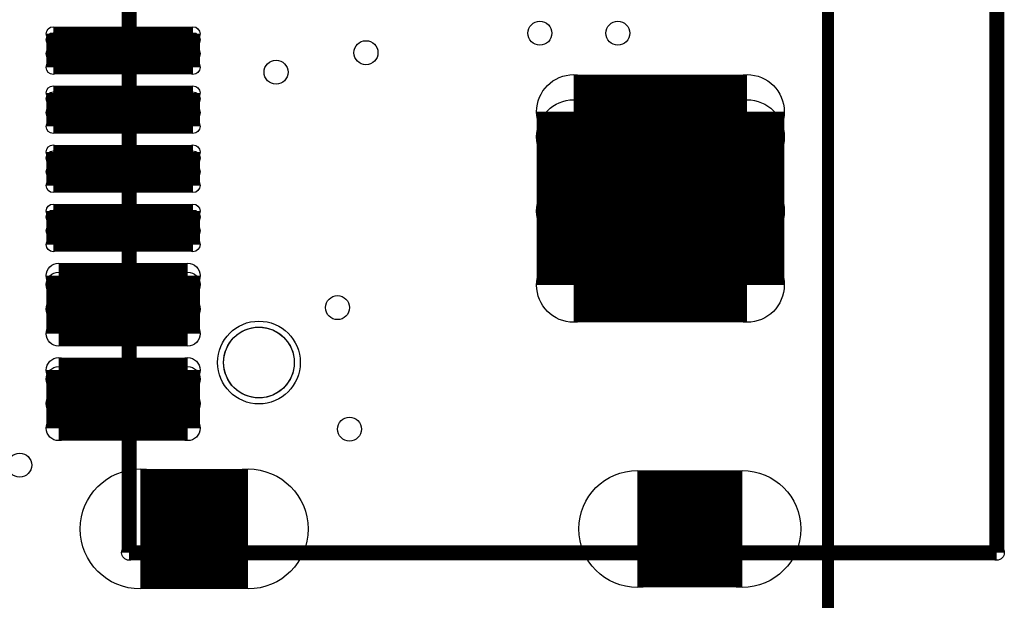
# Model space of a CAD drawing. Extents: x 0 to 23.9, y 0 to 20.7.
# Tile 108 of 127: x 15.5 to 23.9, y 6.2 to 11.2. Entities that reach past the tile are written whole.
import ezdxf

# ---------------------------------------------------------------- set-up
doc = ezdxf.new("R2010")
doc.units = 0
doc.layers.get('0').update_dxf_attribs({"linetype": 'CONTINUOUS'})
for name, color, linetype in [('SEEEDSTUDIOXIAORP2040V1_22_GTO', 10, 'CONTINUOUS'), ('SEEEDSTUDIOXIAORP2040V1_22_GTS', 9, 'CONTINUOUS'), ('SEEEDSTUDIOXIAORP2040V1_22_TXT', 12, 'CONTINUOUS')]:
    doc.layers.add(name, color=color, linetype=linetype)

# ---------------------------------------------------------------- blocks, each defined once
blk = doc.blocks.new('ROUND_13')
blk.add_circle((0, 0), 0.0635)
blk = doc.blocks.new('ROUND_7')
blk.add_circle((0, 0), 0)
blk = doc.blocks.new('ROUND_274')
blk.add_circle((0, 0), 0.3505)
blk = doc.blocks.new('ROUND_309')
blk.add_circle((0, 0), 0.1054)
blk = doc.blocks.new('ROUND_299')
blk.add_circle((0, 0), 0.0597)
blk = doc.blocks.new('ROUND_275')
blk.add_circle((0, 0), 0.4953)
blk = doc.blocks.new('ROUND_276')
blk.add_circle((0, 0), 0.508)
blk = doc.blocks.new('ROUND_310')
blk.add_circle((0, 0), 0.315)
blk = doc.blocks.new('ROUND_300')
blk.add_circle((0, 0), 0.1016)
blk = doc.blocks.new('ROUND_9')
blk.add_circle((0, 0), 0.254)
blk = doc.blocks.new('ROUND_287')
blk.add_circle((0, 0), 0.2997)

msp = doc.modelspace()

# ---------------------------------------------------------------- linework, layer by layer
at = {"layer": 'SEEEDSTUDIOXIAORP2040V1_22_GTO'}
for points, const_width in [([(22.38756, 4.2926), (22.38756, 18.0086)], 0.1016), ([(16.46682, 6.64972), (16.46682, 15.65148)], 0.127), ([(23.81758, 15.65148), (23.81758, 6.64972)], 0.127), ([(23.81758, 6.64972), (16.46682, 6.64972)], 0.127)]:
    msp.add_lwpolyline(points, dxfattribs=dict(at, const_width=const_width))
for points in [[(17.37868, 8.49376), (17.4244, 8.52424)], [(17.4244, 8.52424), (17.4752, 8.54456)], [(17.4752, 8.54456), (17.526, 8.55726)], [(17.526, 8.55726), (17.57934, 8.5598)], [(17.57934, 8.5598), (17.63268, 8.55218)], [(17.63268, 8.55218), (17.68348, 8.53694)], [(17.68348, 8.53694), (17.73174, 8.509)], [(17.73174, 8.509), (17.77492, 8.47598)], [(17.3101, 8.41502), (17.34058, 8.4582)], [(17.34058, 8.4582), (17.37868, 8.49376)], [(17.77492, 8.47598), (17.80794, 8.43534)], [(17.80794, 8.43534), (17.83588, 8.38962)], [(17.272, 8.31342), (17.28724, 8.36422)], [(17.28724, 8.36422), (17.3101, 8.41502)], [(17.83588, 8.38962), (17.8562, 8.33882)], [(17.26692, 8.26008), (17.272, 8.31342)], [(17.272, 8.20674), (17.26692, 8.26008)], [(17.8562, 8.33882), (17.86636, 8.28802)], [(17.86636, 8.28802), (17.86636, 8.23214)], [(17.28724, 8.15594), (17.272, 8.20674)], [(17.8562, 8.18134), (17.83588, 8.13054)], [(17.86636, 8.23214), (17.8562, 8.18134)], [(17.3101, 8.10514), (17.28724, 8.15594)], [(17.34058, 8.06196), (17.3101, 8.10514)], [(17.83588, 8.13054), (17.80794, 8.08482)], [(17.37868, 8.0264), (17.34058, 8.06196)], [(17.4244, 7.99592), (17.37868, 8.0264)], [(17.73174, 8.01116), (17.68348, 7.98322)], [(17.77492, 8.04418), (17.73174, 8.01116)], [(17.80794, 8.08482), (17.77492, 8.04418)], [(17.4752, 7.9756), (17.4244, 7.99592)], [(17.526, 7.9629), (17.4752, 7.9756)], [(17.57934, 7.96036), (17.526, 7.9629)], [(17.63268, 7.96798), (17.57934, 7.96036)], [(17.68348, 7.98322), (17.63268, 7.96798)]]:
    msp.add_lwpolyline(points, dxfattribs=at)
at = {"layer": 'SEEEDSTUDIOXIAORP2040V1_22_GTS'}
for points, const_width in [([(22.38756, 4.2926), (22.38756, 18.0086)], 0.1016), ([(15.8242, 11.04392), (17.00784, 11.04392)], 0.11938), ([(15.8242, 10.75944), (15.8242, 11.04392)], 0.11938), ([(17.00784, 11.04392), (17.00784, 10.75944)], 0.11938), ([(17.00784, 10.99312), (15.8242, 10.99312)], 0.11938), ([(15.8242, 10.87628), (17.00784, 10.87628)], 0.11938), ([(17.00784, 10.75944), (15.8242, 10.75944)], 0.11938), ([(20.23364, 10.38352), (21.70176, 10.38352)], 0.62992), ([(20.23364, 8.9154), (20.23364, 10.38352)], 0.62992), ([(21.70176, 10.38352), (21.70176, 8.9154)], 0.62992), ([(15.8242, 10.54354), (17.00784, 10.54354)], 0.11938), ([(15.8242, 10.25906), (15.8242, 10.54354)], 0.11938), ([(17.00784, 10.54354), (17.00784, 10.25906)], 0.11938), ([(17.00784, 10.49274), (15.8242, 10.49274)], 0.11938), ([(15.8242, 10.3759), (17.00784, 10.3759)], 0.11938), ([(21.70176, 10.17016), (20.23364, 10.17016)], 0.62992), ([(17.00784, 10.25906), (15.8242, 10.25906)], 0.11938), ([(15.8242, 10.04316), (17.00784, 10.04316)], 0.11938), ([(15.8242, 9.75868), (15.8242, 10.04316)], 0.11938), ([(17.00784, 10.04316), (17.00784, 9.75868)], 0.11938), ([(17.00784, 9.99236), (15.8242, 9.99236)], 0.11938), ([(15.8242, 9.87552), (17.00784, 9.87552)], 0.11938), ([(20.23364, 9.54278), (21.70176, 9.54278)], 0.62992), ([(17.00784, 9.75868), (15.8242, 9.75868)], 0.11938), ([(15.8242, 9.54278), (17.00784, 9.54278)], 0.11938), ([(15.8242, 9.2583), (15.8242, 9.54278)], 0.11938), ([(17.00784, 9.54278), (17.00784, 9.2583)], 0.11938), ([(17.00784, 9.49198), (15.8242, 9.49198)], 0.11938), ([(15.8242, 9.37514), (17.00784, 9.37514)], 0.11938), ([(17.00784, 9.2583), (15.8242, 9.2583)], 0.11938), ([(21.70176, 8.9154), (20.23364, 8.9154)], 0.62992), ([(15.86992, 8.99668), (16.96212, 8.99668)], 0.21082), ([(15.86992, 8.50392), (15.86992, 8.99668)], 0.21082), ([(16.96212, 8.99668), (16.96212, 8.50392)], 0.21082), ([(16.96212, 8.92048), (15.86992, 8.92048)], 0.21082), ([(15.86992, 8.7122), (16.96212, 8.7122)], 0.21082), ([(16.96212, 8.50392), (15.86992, 8.50392)], 0.21082), ([(16.96212, 8.19658), (15.86992, 8.19658)], 0.21082), ([(15.86992, 7.70382), (15.86992, 8.19658)], 0.21082), ([(16.96212, 8.19658), (16.96212, 7.70382)], 0.21082), ([(16.96212, 8.12038), (15.86992, 8.12038)], 0.21082), ([(15.86992, 7.9121), (16.96212, 7.9121)], 0.21082), ([(16.96212, 7.70382), (15.86992, 7.70382)], 0.21082), ([(17.4752, 6.85038), (16.5608, 6.85038)], 1.016), ([(21.66112, 6.85038), (20.77212, 6.85038)], 0.9906)]:
    msp.add_lwpolyline(points, dxfattribs=dict(at, const_width=const_width))
for points in [[(17.37868, 8.49376), (17.4244, 8.52424)], [(17.4244, 8.52424), (17.4752, 8.54456)], [(17.4752, 8.54456), (17.526, 8.55726)], [(17.526, 8.55726), (17.57934, 8.5598)], [(17.57934, 8.5598), (17.63268, 8.55218)], [(17.63268, 8.55218), (17.68348, 8.53694)], [(17.68348, 8.53694), (17.73174, 8.509)], [(17.73174, 8.509), (17.77492, 8.47598)], [(17.3101, 8.41502), (17.34058, 8.4582)], [(17.34058, 8.4582), (17.37868, 8.49376)], [(17.77492, 8.47598), (17.80794, 8.43534)], [(17.80794, 8.43534), (17.83588, 8.38962)], [(17.272, 8.31342), (17.28724, 8.36422)], [(17.28724, 8.36422), (17.3101, 8.41502)], [(17.83588, 8.38962), (17.8562, 8.33882)], [(17.26692, 8.26008), (17.272, 8.31342)], [(17.272, 8.20674), (17.26692, 8.26008)], [(17.8562, 8.33882), (17.86636, 8.28802)], [(17.86636, 8.28802), (17.86636, 8.23214)], [(17.28724, 8.15594), (17.272, 8.20674)], [(17.8562, 8.18134), (17.83588, 8.13054)], [(17.86636, 8.23214), (17.8562, 8.18134)], [(17.3101, 8.10514), (17.28724, 8.15594)], [(17.34058, 8.06196), (17.3101, 8.10514)], [(17.83588, 8.13054), (17.80794, 8.08482)], [(17.37868, 8.0264), (17.34058, 8.06196)], [(17.4244, 7.99592), (17.37868, 8.0264)], [(17.73174, 8.01116), (17.68348, 7.98322)], [(17.77492, 8.04418), (17.73174, 8.01116)], [(17.80794, 8.08482), (17.77492, 8.04418)], [(17.4752, 7.9756), (17.4244, 7.99592)], [(17.526, 7.9629), (17.4752, 7.9756)], [(17.57934, 7.96036), (17.526, 7.9629)], [(17.63268, 7.96798), (17.57934, 7.96036)], [(17.68348, 7.98322), (17.63268, 7.96798)]]:
    msp.add_lwpolyline(points, dxfattribs=at)

# ---------------------------------------------------------------- block references
at = {"layer": 'SEEEDSTUDIOXIAORP2040V1_22_GTO'}
for name, p in [('ROUND_7', (17.57934, 8.5598)), ('ROUND_7', (17.526, 8.55726)), ('ROUND_7', (17.63268, 8.55218)), ('ROUND_7', (17.4752, 8.54456)), ('ROUND_7', (17.68348, 8.53694)), ('ROUND_7', (17.4244, 8.52424)), ('ROUND_7', (17.73174, 8.509)), ('ROUND_7', (17.37868, 8.49376)), ('ROUND_7', (17.77492, 8.47598)), ('ROUND_7', (17.34058, 8.4582)), ('ROUND_7', (17.80794, 8.43534)), ('ROUND_7', (17.3101, 8.41502)), ('ROUND_7', (17.83588, 8.38962)), ('ROUND_7', (17.28724, 8.36422)), ('ROUND_7', (17.8562, 8.33882)), ('ROUND_7', (17.272, 8.31342)), ('ROUND_7', (17.86636, 8.28802)), ('ROUND_7', (17.26692, 8.26008)), ('ROUND_7', (17.26692, 8.26008)), ('ROUND_7', (17.86636, 8.23214)), ('ROUND_7', (17.272, 8.20674)), ('ROUND_7', (17.8562, 8.18134)), ('ROUND_7', (17.28724, 8.15594)), ('ROUND_7', (17.83588, 8.13054)), ('ROUND_7', (17.3101, 8.10514)), ('ROUND_7', (17.80794, 8.08482)), ('ROUND_7', (17.34058, 8.06196)), ('ROUND_7', (17.77492, 8.04418)), ('ROUND_7', (17.37868, 8.0264)), ('ROUND_7', (17.73174, 8.01116)), ('ROUND_7', (17.4244, 7.99592)), ('ROUND_7', (17.68348, 7.98322)), ('ROUND_7', (17.4752, 7.9756)), ('ROUND_7', (17.63268, 7.96798)), ('ROUND_7', (17.526, 7.9629)), ('ROUND_7', (17.57934, 7.96036)), ('ROUND_13', (16.46682, 6.64972)), ('ROUND_13', (16.46682, 6.64972)), ('ROUND_13', (23.81758, 6.64972))]:
    msp.add_blockref(name, p, dxfattribs=at)
at = {"layer": 'SEEEDSTUDIOXIAORP2040V1_22_GTS'}
for name, p in [('ROUND_299', (15.8242, 11.04392)), ('ROUND_299', (15.8242, 11.04392)), ('ROUND_299', (17.00784, 11.04392)), ('ROUND_299', (15.8242, 10.99312)), ('ROUND_299', (17.00784, 10.99312)), ('ROUND_299', (15.8242, 10.87628)), ('ROUND_299', (17.00784, 10.87628)), ('ROUND_299', (15.8242, 10.75944)), ('ROUND_299', (17.00784, 10.75944)), ('ROUND_310', (20.23364, 10.38352)), ('ROUND_310', (20.23364, 10.38352)), ('ROUND_310', (21.70176, 10.38352)), ('ROUND_299', (15.8242, 10.54354)), ('ROUND_299', (15.8242, 10.54354)), ('ROUND_299', (17.00784, 10.54354)), ('ROUND_299', (15.8242, 10.49274)), ('ROUND_299', (17.00784, 10.49274)), ('ROUND_299', (15.8242, 10.3759)), ('ROUND_299', (17.00784, 10.3759)), ('ROUND_310', (20.23364, 10.17016)), ('ROUND_310', (21.70176, 10.17016)), ('ROUND_299', (15.8242, 10.25906)), ('ROUND_299', (17.00784, 10.25906)), ('ROUND_299', (15.8242, 10.04316)), ('ROUND_299', (15.8242, 10.04316)), ('ROUND_299', (17.00784, 10.04316)), ('ROUND_299', (15.8242, 9.99236)), ('ROUND_299', (17.00784, 9.99236)), ('ROUND_299', (15.8242, 9.87552)), ('ROUND_299', (17.00784, 9.87552)), ('ROUND_310', (20.23364, 9.54278)), ('ROUND_310', (21.70176, 9.54278)), ('ROUND_299', (15.8242, 9.75868)), ('ROUND_299', (17.00784, 9.75868)), ('ROUND_299', (15.8242, 9.54278)), ('ROUND_299', (15.8242, 9.54278)), ('ROUND_299', (17.00784, 9.54278)), ('ROUND_299', (15.8242, 9.49198)), ('ROUND_299', (17.00784, 9.49198)), ('ROUND_299', (15.8242, 9.37514)), ('ROUND_299', (17.00784, 9.37514)), ('ROUND_299', (15.8242, 9.2583)), ('ROUND_299', (17.00784, 9.2583)), ('ROUND_310', (20.23364, 8.9154)), ('ROUND_310', (21.70176, 8.9154)), ('ROUND_309', (15.86992, 8.99668)), ('ROUND_309', (15.86992, 8.99668)), ('ROUND_309', (16.96212, 8.99668)), ('ROUND_309', (15.86992, 8.92048)), ('ROUND_309', (16.96212, 8.92048)), ('ROUND_309', (15.86992, 8.7122)), ('ROUND_309', (16.96212, 8.7122)), ('ROUND_309', (15.86992, 8.50392)), ('ROUND_309', (16.96212, 8.50392)), ('ROUND_274', (17.56664, 8.26008)), ('ROUND_7', (17.57934, 8.5598)), ('ROUND_7', (17.526, 8.55726)), ('ROUND_7', (17.63268, 8.55218)), ('ROUND_7', (17.4752, 8.54456)), ('ROUND_7', (17.68348, 8.53694)), ('ROUND_7', (17.4244, 8.52424)), ('ROUND_7', (17.73174, 8.509)), ('ROUND_7', (17.37868, 8.49376)), ('ROUND_7', (17.77492, 8.47598)), ('ROUND_7', (17.34058, 8.4582)), ('ROUND_7', (17.80794, 8.43534)), ('ROUND_7', (17.3101, 8.41502)), ('ROUND_7', (17.83588, 8.38962)), ('ROUND_7', (17.28724, 8.36422)), ('ROUND_7', (17.8562, 8.33882)), ('ROUND_7', (17.272, 8.31342)), ('ROUND_7', (17.86636, 8.28802)), ('ROUND_7', (17.26692, 8.26008)), ('ROUND_7', (17.26692, 8.26008)), ('ROUND_309', (15.86992, 8.19658)), ('ROUND_309', (15.86992, 8.19658)), ('ROUND_309', (16.96212, 8.19658)), ('ROUND_309', (16.96212, 8.19658)), ('ROUND_7', (17.86636, 8.23214)), ('ROUND_7', (17.272, 8.20674)), ('ROUND_7', (17.8562, 8.18134)), ('ROUND_309', (15.86992, 8.12038)), ('ROUND_309', (16.96212, 8.12038)), ('ROUND_7', (17.28724, 8.15594)), ('ROUND_7', (17.83588, 8.13054)), ('ROUND_7', (17.3101, 8.10514)), ('ROUND_7', (17.80794, 8.08482)), ('ROUND_7', (17.34058, 8.06196)), ('ROUND_7', (17.77492, 8.04418)), ('ROUND_7', (17.37868, 8.0264)), ('ROUND_7', (17.73174, 8.01116)), ('ROUND_309', (15.86992, 7.9121)), ('ROUND_309', (16.96212, 7.9121)), ('ROUND_7', (17.4244, 7.99592)), ('ROUND_7', (17.68348, 7.98322)), ('ROUND_7', (17.4752, 7.9756)), ('ROUND_7', (17.63268, 7.96798)), ('ROUND_7', (17.526, 7.9629)), ('ROUND_7', (17.57934, 7.96036)), ('ROUND_309', (15.86992, 7.70382)), ('ROUND_309', (16.96212, 7.70382)), ('ROUND_276', (16.5608, 6.85038)), ('ROUND_276', (17.4752, 6.85038)), ('ROUND_275', (20.77212, 6.85038)), ('ROUND_275', (21.66112, 6.85038))]:
    msp.add_blockref(name, p, dxfattribs=at)
at = {"layer": 'SEEEDSTUDIOXIAORP2040V1_22_TXT'}
for name, p in [('ROUND_300', (19.94662, 11.049)), ('ROUND_300', (20.60702, 11.049)), ('ROUND_300', (18.47342, 10.8839)), ('ROUND_300', (17.71142, 10.7188)), ('ROUND_300', (18.23212, 8.7249)), ('ROUND_287', (17.56664, 8.26008)), ('ROUND_300', (18.33372, 7.6962)), ('ROUND_300', (15.53972, 7.3914)), ('ROUND_9', (17.018, 6.85038)), ('ROUND_9', (21.21662, 6.85038))]:
    msp.add_blockref(name, p, dxfattribs=at)

doc.saveas('drawing.dxf')
